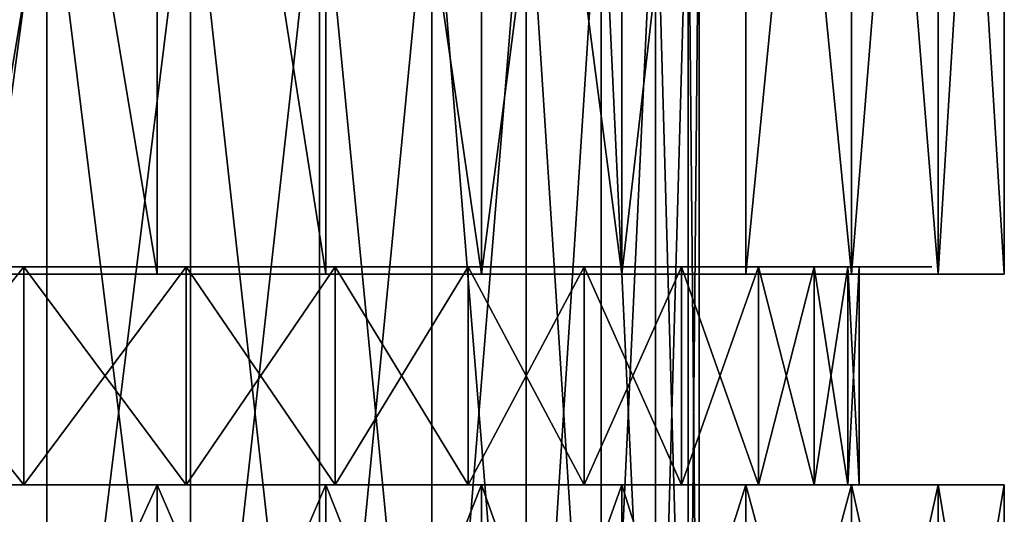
# Model space of a CAD drawing. Header units: millimetres. Extents: x -4.4 to 30.4, y -2 to 47.1.
# Tile 46 of 49: x 18.7 to 25.5, y 36.5 to 39.9. Entities that reach past the tile are written whole.
import ezdxf

# ---------------------------------------------------------------- set-up
doc = ezdxf.new("R2010")
doc.units = ezdxf.units.MM
doc.header["$LTSCALE"] = 52.148148
for name, color, linetype in [('123', 7, 'CONTINUOUS'), ('127', 7, 'CONTINUOUS'), ('132', 7, 'CONTINUOUS'), ('133', 7, 'CONTINUOUS'), ('20', 7, 'CONTINUOUS'), ('21', 7, 'CONTINUOUS'), ('22', 7, 'CONTINUOUS'), ('29', 7, 'CONTINUOUS'), ('3', 7, 'CONTINUOUS'), ('31', 7, 'CONTINUOUS'), ('32', 7, 'CONTINUOUS'), ('33', 7, 'CONTINUOUS')]:
    doc.layers.add(name, color=color, linetype=linetype)

msp = doc.modelspace()

# ---------------------------------------------------------------- linework, layer by layer
at = {"layer": '123', "color": 7, "linetype": 'Continuous'}
for points in [[(19.6677, 45.5957, -1.8427), (18.4294, 45.5957, -1.1907), (19.6676, 38.1957, -1.8427), (19.6677, 45.5957, -1.8427)], [(19.6676, 38.1957, -1.8427), (18.4294, 45.5957, -1.1907), (18.4295, 38.1957, -1.1907), (19.6676, 38.1957, -1.8427)], [(20.8287, 38.1957, -2.6242), (19.6677, 45.5957, -1.8427), (19.6676, 38.1957, -1.8427), (20.8287, 38.1957, -2.6242)], [(20.8288, 45.5957, -2.6243), (19.6677, 45.5957, -1.8427), (20.8287, 38.1957, -2.6242), (20.8288, 45.5957, -2.6243)], [(21.8991, 38.1957, -3.526), (20.8288, 45.5957, -2.6243), (20.8287, 38.1957, -2.6242), (21.8991, 38.1957, -3.526)], [(21.8992, 45.5957, -3.5261), (20.8288, 45.5957, -2.6243), (21.8991, 38.1957, -3.526), (21.8992, 45.5957, -3.5261)], [(22.8664, 38.1957, -4.5377), (21.8992, 45.5957, -3.5261), (21.8991, 38.1957, -3.526), (22.8664, 38.1957, -4.5377)], [(22.8663, 45.5957, -4.5376), (21.8992, 45.5957, -3.5261), (22.8664, 38.1957, -4.5377), (22.8663, 45.5957, -4.5376)], [(23.7192, 45.5957, -5.6475), (22.8663, 45.5957, -4.5376), (22.8664, 38.1957, -4.5377), (23.7192, 45.5957, -5.6475)], [(23.7192, 38.1957, -5.6475), (23.7192, 45.5957, -5.6475), (22.8664, 38.1957, -4.5377), (23.7192, 38.1957, -5.6475)], [(24.4478, 38.1957, -6.8424), (23.7192, 45.5957, -5.6475), (23.7192, 38.1957, -5.6475), (24.4478, 38.1957, -6.8424)], [(24.4477, 45.5957, -6.8423), (23.7192, 45.5957, -5.6475), (24.4478, 38.1957, -6.8424), (24.4477, 45.5957, -6.8423)], [(25.0437, 38.1957, -8.1087), (24.4477, 45.5957, -6.8423), (24.4478, 38.1957, -6.8424), (25.0437, 38.1957, -8.1087)], [(25.0437, 45.5957, -8.1088), (24.4477, 45.5957, -6.8423), (25.0437, 38.1957, -8.1087), (25.0437, 45.5957, -8.1088)], [(25.5, 38.1957, -9.4319), (25.0437, 45.5957, -8.1088), (25.0437, 38.1957, -8.1087), (25.5, 38.1957, -9.4319)], [(25.5, 45.5957, -9.4319), (25.0437, 45.5957, -8.1088), (25.5, 38.1957, -9.4319), (25.5, 45.5957, -9.4319)]]:
    msp.add_3dface(points, dxfattribs=at)
at = {"layer": '127', "color": 7, "linetype": 'Continuous'}
for points in [[(18.4294, 45.5957, -24.8145), (19.6677, 45.5957, -24.1624), (18.4295, 38.1957, -24.8145), (18.4294, 45.5957, -24.8145)], [(18.4295, 38.1957, -24.8145), (19.6677, 45.5957, -24.1624), (19.6676, 38.1957, -24.1624), (18.4295, 38.1957, -24.8145)], [(19.6676, 38.1957, -24.1624), (19.6677, 45.5957, -24.1624), (20.8287, 38.1957, -23.381), (19.6676, 38.1957, -24.1624)], [(19.6677, 45.5957, -24.1624), (20.8288, 45.5957, -23.3809), (20.8287, 38.1957, -23.381), (19.6677, 45.5957, -24.1624)], [(20.8287, 38.1957, -23.381), (20.8288, 45.5957, -23.3809), (21.8991, 38.1957, -22.4792), (20.8287, 38.1957, -23.381)], [(20.8288, 45.5957, -23.3809), (21.8992, 45.5957, -22.4791), (21.8991, 38.1957, -22.4792), (20.8288, 45.5957, -23.3809)], [(21.8991, 38.1957, -22.4792), (22.8663, 45.5957, -21.4676), (22.8664, 38.1957, -21.4675), (21.8991, 38.1957, -22.4792)], [(21.8992, 45.5957, -22.4791), (22.8663, 45.5957, -21.4676), (21.8991, 38.1957, -22.4792), (21.8992, 45.5957, -22.4791)], [(22.8663, 45.5957, -21.4676), (23.7192, 45.5957, -20.3577), (22.8664, 38.1957, -21.4675), (22.8663, 45.5957, -21.4676)], [(22.8664, 38.1957, -21.4675), (23.7192, 45.5957, -20.3577), (23.7192, 38.1957, -20.3577), (22.8664, 38.1957, -21.4675)], [(23.7192, 45.5957, -20.3577), (24.4477, 45.5957, -19.1629), (23.7192, 38.1957, -20.3577), (23.7192, 45.5957, -20.3577)], [(23.7192, 38.1957, -20.3577), (24.4477, 45.5957, -19.1629), (24.4478, 38.1957, -19.1628), (23.7192, 38.1957, -20.3577)], [(24.4477, 45.5957, -19.1629), (25.0437, 45.5957, -17.8964), (24.4478, 38.1957, -19.1628), (24.4477, 45.5957, -19.1629)], [(24.4478, 38.1957, -19.1628), (25.0437, 45.5957, -17.8964), (25.0437, 38.1957, -17.8965), (24.4478, 38.1957, -19.1628)], [(25.0437, 45.5957, -17.8964), (25.5, 45.5957, -16.5733), (25.0437, 38.1957, -17.8965), (25.0437, 45.5957, -17.8964)], [(25.0437, 38.1957, -17.8965), (25.5, 45.5957, -16.5733), (25.5, 38.1957, -16.5733), (25.0437, 38.1957, -17.8965)]]:
    msp.add_3dface(points, dxfattribs=at)
at = {"layer": '132', "color": 7, "linetype": 'Continuous'}
for points in [[(25.5, 45.5957, -9.4319), (25.5, 38.1957, -9.4319), (25.5, 45.5957, -16.5733), (25.5, 45.5957, -9.4319)], [(25.5, 45.5957, -16.5733), (25.5, 38.1957, -9.4319), (25.5, 38.1957, -16.5733), (25.5, 45.5957, -16.5733)]]:
    msp.add_3dface(points, dxfattribs=at)
at = {"layer": '133', "color": 7, "linetype": 'Continuous'}
for points in [[(18.4295, 38.1957, -24.8145), (19.6676, 38.1957, -24.1624), (15.6703, 38.1957, -24.7017), (18.4295, 38.1957, -24.8145)], [(15.6703, 38.1957, -24.7017), (19.6676, 38.1957, -24.1624), (16.9634, 38.1957, -24.3292), (15.6703, 38.1957, -24.7017)], [(16.9634, 38.1957, -24.3292), (19.6676, 38.1957, -24.1624), (18.2066, 38.1957, -23.8142), (16.9634, 38.1957, -24.3292)], [(18.2066, 38.1957, -2.1909), (19.6676, 38.1957, -1.8427), (16.9634, 38.1957, -1.676), (18.2066, 38.1957, -2.1909)], [(19.6676, 38.1957, -1.8427), (18.4295, 38.1957, -1.1907), (16.9634, 38.1957, -1.676), (19.6676, 38.1957, -1.8427)], [(19.6676, 38.1957, -24.1624), (20.8287, 38.1957, -23.381), (18.2066, 38.1957, -23.8142), (19.6676, 38.1957, -24.1624)], [(18.2066, 38.1957, -23.8142), (20.8287, 38.1957, -23.381), (19.3844, 38.1957, -23.1633), (18.2066, 38.1957, -23.8142)], [(19.3844, 38.1957, -2.8419), (20.8287, 38.1957, -2.6242), (18.2066, 38.1957, -2.1909), (19.3844, 38.1957, -2.8419)], [(20.8287, 38.1957, -2.6242), (19.6676, 38.1957, -1.8427), (18.2066, 38.1957, -2.1909), (20.8287, 38.1957, -2.6242)], [(20.8287, 38.1957, -23.381), (21.8991, 38.1957, -22.4792), (19.3844, 38.1957, -23.1633), (20.8287, 38.1957, -23.381)], [(19.3844, 38.1957, -23.1633), (21.8991, 38.1957, -22.4792), (20.4819, 38.1957, -22.3846), (19.3844, 38.1957, -23.1633)], [(21.8991, 38.1957, -3.526), (20.8287, 38.1957, -2.6242), (19.3844, 38.1957, -2.8419), (21.8991, 38.1957, -3.526)], [(20.4819, 38.1957, -3.6206), (21.8991, 38.1957, -3.526), (19.3844, 38.1957, -2.8419), (20.4819, 38.1957, -3.6206)], [(21.8991, 38.1957, -22.4792), (22.8664, 38.1957, -21.4675), (20.4819, 38.1957, -22.3846), (21.8991, 38.1957, -22.4792)], [(20.4819, 38.1957, -22.3846), (22.8664, 38.1957, -21.4675), (21.4852, 38.1957, -21.4879), (20.4819, 38.1957, -22.3846)], [(21.4852, 38.1957, -4.5173), (21.8991, 38.1957, -3.526), (20.4819, 38.1957, -3.6206), (21.4852, 38.1957, -4.5173)], [(22.382, 38.1957, -5.5207), (22.8664, 38.1957, -4.5377), (21.4852, 38.1957, -4.5173), (22.382, 38.1957, -5.5207)], [(22.8664, 38.1957, -4.5377), (21.8991, 38.1957, -3.526), (21.4852, 38.1957, -4.5173), (22.8664, 38.1957, -4.5377)], [(21.4852, 38.1957, -21.4879), (22.8664, 38.1957, -21.4675), (22.382, 38.1957, -20.4844), (21.4852, 38.1957, -21.4879)], [(23.1607, 38.1957, -6.6182), (23.7192, 38.1957, -5.6475), (22.382, 38.1957, -5.5207), (23.1607, 38.1957, -6.6182)], [(23.7192, 38.1957, -5.6475), (22.8664, 38.1957, -4.5377), (22.382, 38.1957, -5.5207), (23.7192, 38.1957, -5.6475)], [(22.8664, 38.1957, -21.4675), (23.7192, 38.1957, -20.3577), (22.382, 38.1957, -20.4844), (22.8664, 38.1957, -21.4675)], [(22.382, 38.1957, -20.4844), (23.7192, 38.1957, -20.3577), (23.1607, 38.1957, -19.3869), (22.382, 38.1957, -20.4844)], [(23.8116, 38.1957, -7.7959), (24.4478, 38.1957, -6.8424), (23.1607, 38.1957, -6.6182), (23.8116, 38.1957, -7.7959)], [(24.4478, 38.1957, -6.8424), (23.7192, 38.1957, -5.6475), (23.1607, 38.1957, -6.6182), (24.4478, 38.1957, -6.8424)], [(23.7192, 38.1957, -20.3577), (24.4478, 38.1957, -19.1628), (23.1607, 38.1957, -19.3869), (23.7192, 38.1957, -20.3577)], [(23.1607, 38.1957, -19.3869), (24.4478, 38.1957, -19.1628), (23.8116, 38.1957, -18.2092), (23.1607, 38.1957, -19.3869)], [(23.8116, 38.1957, -18.2092), (25.0437, 38.1957, -17.8965), (24.3266, 38.1957, -16.9659), (23.8116, 38.1957, -18.2092)], [(24.3266, 38.1957, -9.0393), (25.0437, 38.1957, -8.1087), (23.8116, 38.1957, -7.7959), (24.3266, 38.1957, -9.0393)], [(25.0437, 38.1957, -8.1087), (24.4478, 38.1957, -6.8424), (23.8116, 38.1957, -7.7959), (25.0437, 38.1957, -8.1087)], [(24.4478, 38.1957, -19.1628), (25.0437, 38.1957, -17.8965), (23.8116, 38.1957, -18.2092), (24.4478, 38.1957, -19.1628)], [(25.0437, 38.1957, -17.8965), (25.5, 38.1957, -16.5733), (24.3266, 38.1957, -16.9659), (25.0437, 38.1957, -17.8965)], [(24.3266, 38.1957, -16.9659), (25.5, 38.1957, -16.5733), (24.6991, 38.1957, -15.6728), (24.3266, 38.1957, -16.9659)], [(24.6991, 38.1957, -10.3324), (25.5, 38.1957, -9.4319), (24.3266, 38.1957, -9.0393), (24.6991, 38.1957, -10.3324)], [(25.5, 38.1957, -9.4319), (25.0437, 38.1957, -8.1087), (24.3266, 38.1957, -9.0393), (25.5, 38.1957, -9.4319)], [(24.6991, 38.1957, -15.6728), (25.5, 38.1957, -16.5733), (24.9245, 38.1957, -14.3462), (24.6991, 38.1957, -15.6728)], [(24.9245, 38.1957, -11.659), (25.5, 38.1957, -9.4319), (24.6991, 38.1957, -10.3324), (24.9245, 38.1957, -11.659)], [(25.5, 38.1957, -9.4319), (25, 38.1957, -13.0026), (24.9245, 38.1957, -14.3462), (25.5, 38.1957, -9.4319)], [(25, 38.1957, -13.0026), (25.5, 38.1957, -9.4319), (24.9245, 38.1957, -11.659), (25, 38.1957, -13.0026)], [(25.5, 38.1957, -16.5733), (25.5, 38.1957, -9.4319), (24.9245, 38.1957, -14.3462), (25.5, 38.1957, -16.5733)]]:
    msp.add_3dface(points, dxfattribs=at)
at = {"layer": '20', "color": 18, "linetype": 'Continuous', "true_color": 0x000000}
for points in [[(18.9079, 33.2457, -4.4436), (17.8331, 33.2457, -3.7938), (18.9079, 41.2457, -4.4436), (18.9079, 33.2457, -4.4436)], [(18.9079, 41.2457, -4.4436), (17.8331, 33.2457, -3.7938), (17.8331, 41.2457, -3.7938), (18.9079, 41.2457, -4.4436)], [(19.8965, 41.2457, -5.2181), (18.9079, 33.2457, -4.4436), (18.9079, 41.2457, -4.4436), (19.8965, 41.2457, -5.2181)], [(19.8965, 33.2457, -5.2181), (18.9079, 33.2457, -4.4436), (19.8965, 41.2457, -5.2181), (19.8965, 33.2457, -5.2181)], [(20.7845, 41.2457, -6.1061), (19.8965, 33.2457, -5.2181), (19.8965, 41.2457, -5.2181), (20.7845, 41.2457, -6.1061)], [(20.7845, 33.2457, -6.1061), (19.8965, 33.2457, -5.2181), (20.7845, 41.2457, -6.1061), (20.7845, 33.2457, -6.1061)], [(21.559, 41.2457, -7.0947), (20.7845, 33.2457, -6.1061), (20.7845, 41.2457, -6.1061), (21.559, 41.2457, -7.0947)], [(21.5591, 33.2457, -7.0948), (20.7845, 33.2457, -6.1061), (21.559, 41.2457, -7.0947), (21.5591, 33.2457, -7.0948)], [(22.2087, 41.2457, -8.1695), (21.5591, 33.2457, -7.0948), (21.559, 41.2457, -7.0947), (22.2087, 41.2457, -8.1695)], [(22.2087, 33.2457, -8.1694), (21.5591, 33.2457, -7.0948), (22.2087, 41.2457, -8.1695), (22.2087, 33.2457, -8.1694)], [(22.7242, 33.2457, -9.3147), (22.2087, 33.2457, -8.1694), (22.7242, 41.2457, -9.3147), (22.7242, 33.2457, -9.3147)], [(22.7242, 41.2457, -9.3147), (22.2087, 33.2457, -8.1694), (22.2087, 41.2457, -8.1695), (22.7242, 41.2457, -9.3147)], [(23.0978, 33.2457, -10.5138), (22.7242, 33.2457, -9.3147), (23.0978, 41.2457, -10.5137), (23.0978, 33.2457, -10.5138)], [(23.0978, 41.2457, -10.5137), (22.7242, 33.2457, -9.3147), (22.7242, 41.2457, -9.3147), (23.0978, 41.2457, -10.5137)], [(23.3242, 33.2457, -11.749), (23.0978, 33.2457, -10.5138), (23.3242, 41.2457, -11.749), (23.3242, 33.2457, -11.749)], [(23.3242, 41.2457, -11.749), (23.0978, 33.2457, -10.5138), (23.0978, 41.2457, -10.5137), (23.3242, 41.2457, -11.749)], [(23.4, 33.2457, -13.0026), (23.3242, 33.2457, -11.749), (23.4, 41.2457, -13.0026), (23.4, 33.2457, -13.0026)], [(23.4, 41.2457, -13.0026), (23.3242, 33.2457, -11.749), (23.3242, 41.2457, -11.749), (23.4, 41.2457, -13.0026)]]:
    msp.add_3dface(points, dxfattribs=at)
at = {"layer": '21', "color": 18, "linetype": 'Continuous', "true_color": 0x000000}
for points in [[(17.8331, 33.2457, -22.2114), (18.9079, 33.2457, -21.5616), (17.8331, 41.2457, -22.2113), (17.8331, 33.2457, -22.2114)], [(17.8331, 41.2457, -22.2113), (18.9079, 33.2457, -21.5616), (18.9079, 41.2457, -21.5616), (17.8331, 41.2457, -22.2113)], [(18.9079, 33.2457, -21.5616), (19.8965, 33.2457, -20.7871), (18.9079, 41.2457, -21.5616), (18.9079, 33.2457, -21.5616)], [(18.9079, 41.2457, -21.5616), (19.8965, 33.2457, -20.7871), (19.8965, 41.2457, -20.7871), (18.9079, 41.2457, -21.5616)], [(19.8965, 33.2457, -20.7871), (20.7845, 33.2457, -19.8991), (19.8965, 41.2457, -20.7871), (19.8965, 33.2457, -20.7871)], [(19.8965, 41.2457, -20.7871), (20.7845, 33.2457, -19.8991), (20.7845, 41.2457, -19.8991), (19.8965, 41.2457, -20.7871)], [(20.7845, 33.2457, -19.8991), (21.5591, 33.2457, -18.9104), (20.7845, 41.2457, -19.8991), (20.7845, 33.2457, -19.8991)], [(20.7845, 41.2457, -19.8991), (21.5591, 33.2457, -18.9104), (21.559, 41.2457, -18.9105), (20.7845, 41.2457, -19.8991)], [(21.559, 41.2457, -18.9105), (22.2087, 33.2457, -17.8357), (22.2087, 41.2457, -17.8357), (21.559, 41.2457, -18.9105)], [(21.5591, 33.2457, -18.9104), (22.2087, 33.2457, -17.8357), (21.559, 41.2457, -18.9105), (21.5591, 33.2457, -18.9104)], [(22.2087, 41.2457, -17.8357), (22.7242, 33.2457, -16.6905), (22.7242, 41.2457, -16.6905), (22.2087, 41.2457, -17.8357)], [(22.2087, 33.2457, -17.8357), (22.7242, 33.2457, -16.6905), (22.2087, 41.2457, -17.8357), (22.2087, 33.2457, -17.8357)], [(22.7242, 41.2457, -16.6905), (23.0978, 33.2457, -15.4914), (23.0978, 41.2457, -15.4915), (22.7242, 41.2457, -16.6905)], [(22.7242, 33.2457, -16.6905), (23.0978, 33.2457, -15.4914), (22.7242, 41.2457, -16.6905), (22.7242, 33.2457, -16.6905)], [(23.0978, 41.2457, -15.4915), (23.3242, 33.2457, -14.2562), (23.3242, 41.2457, -14.2562), (23.0978, 41.2457, -15.4915)], [(23.0978, 33.2457, -15.4914), (23.3242, 33.2457, -14.2562), (23.0978, 41.2457, -15.4915), (23.0978, 33.2457, -15.4914)], [(23.4, 33.2457, -13.0026), (23.4, 41.2457, -13.0026), (23.3242, 41.2457, -14.2562), (23.4, 33.2457, -13.0026)], [(23.3242, 33.2457, -14.2562), (23.4, 33.2457, -13.0026), (23.3242, 41.2457, -14.2562), (23.3242, 33.2457, -14.2562)]]:
    msp.add_3dface(points, dxfattribs=at)
at = {"layer": '22', "color": 18, "linetype": 'Continuous', "true_color": 0x000000}
for points in [[(13.6687, 36.7457, -1.5221), (19.6678, 36.7457, -1.8428), (14.9969, 36.7457, -1.6773), (13.6687, 36.7457, -1.5221)], [(19.6678, 36.7457, -1.8428), (13.6687, 36.7457, -1.5221), (13.6689, 36.7457, -1.5194), (19.6678, 36.7457, -1.8428)], [(19.6678, 36.7457, -1.8428), (13.6689, 36.7457, -1.5194), (18.4294, 36.7457, -1.1906), (19.6678, 36.7457, -1.8428)], [(14.9969, 36.7457, -1.6773), (19.6678, 36.7457, -1.8428), (16.2982, 36.7457, -1.9857), (14.9969, 36.7457, -1.6773)], [(19.6678, 36.7457, -24.1624), (18.4294, 36.7457, -24.8145), (14.9969, 36.7457, -24.3279), (19.6678, 36.7457, -24.1624)], [(16.2982, 36.7457, -24.0195), (19.6678, 36.7457, -24.1624), (14.9969, 36.7457, -24.3279), (16.2982, 36.7457, -24.0195)], [(16.2982, 36.7457, -1.9857), (20.8288, 36.7457, -2.6242), (17.555, 36.7457, -2.4431), (16.2982, 36.7457, -1.9857)], [(19.6678, 36.7457, -1.8428), (20.8288, 36.7457, -2.6242), (16.2982, 36.7457, -1.9857), (19.6678, 36.7457, -1.8428)], [(17.555, 36.7457, -23.562), (19.6678, 36.7457, -24.1624), (16.2982, 36.7457, -24.0195), (17.555, 36.7457, -23.562)], [(17.555, 36.7457, -2.4431), (20.8288, 36.7457, -2.6242), (18.75, 36.7457, -3.0433), (17.555, 36.7457, -2.4431)], [(20.8288, 36.7457, -23.3809), (19.6678, 36.7457, -24.1624), (17.555, 36.7457, -23.562), (20.8288, 36.7457, -23.3809)], [(18.75, 36.7457, -22.9619), (20.8288, 36.7457, -23.3809), (17.555, 36.7457, -23.562), (18.75, 36.7457, -22.9619)], [(20.8288, 36.7457, -2.6242), (21.8992, 36.7457, -3.5261), (18.75, 36.7457, -3.0433), (20.8288, 36.7457, -2.6242)], [(18.75, 36.7457, -3.0433), (21.8992, 36.7457, -3.5261), (19.8673, 36.7457, -3.7782), (18.75, 36.7457, -3.0433)], [(19.8673, 36.7457, -22.227), (21.8992, 36.7457, -22.4791), (18.75, 36.7457, -22.9619), (19.8673, 36.7457, -22.227)], [(21.8992, 36.7457, -22.4791), (20.8288, 36.7457, -23.3809), (18.75, 36.7457, -22.9619), (21.8992, 36.7457, -22.4791)], [(21.8992, 36.7457, -3.5261), (22.8664, 36.7457, -4.5377), (19.8673, 36.7457, -3.7782), (21.8992, 36.7457, -3.5261)], [(22.8664, 36.7457, -21.4675), (21.8992, 36.7457, -22.4791), (19.8673, 36.7457, -22.227), (22.8664, 36.7457, -21.4675)], [(20.8918, 36.7457, -21.3674), (22.8664, 36.7457, -21.4675), (19.8673, 36.7457, -22.227), (20.8918, 36.7457, -21.3674)], [(19.8673, 36.7457, -3.7782), (22.8664, 36.7457, -4.5377), (20.8918, 36.7457, -4.6378), (19.8673, 36.7457, -3.7782)], [(22.8664, 36.7457, -4.5377), (23.7192, 36.7457, -5.6474), (20.8918, 36.7457, -4.6378), (22.8664, 36.7457, -4.5377)], [(21.8095, 36.7457, -20.3947), (22.8664, 36.7457, -21.4675), (20.8918, 36.7457, -21.3674), (21.8095, 36.7457, -20.3947)], [(20.8918, 36.7457, -4.6378), (23.7192, 36.7457, -5.6474), (21.8095, 36.7457, -5.6105), (20.8918, 36.7457, -4.6378)], [(23.7192, 36.7457, -20.3578), (22.8664, 36.7457, -21.4675), (21.8095, 36.7457, -20.3947), (23.7192, 36.7457, -20.3578)], [(22.6081, 36.7457, -19.3219), (23.7192, 36.7457, -20.3578), (21.8095, 36.7457, -20.3947), (22.6081, 36.7457, -19.3219)], [(21.8095, 36.7457, -5.6105), (23.7192, 36.7457, -5.6474), (22.6081, 36.7457, -6.6833), (21.8095, 36.7457, -5.6105)], [(24.4478, 36.7457, -19.1627), (23.7192, 36.7457, -20.3578), (22.6081, 36.7457, -19.3219), (24.4478, 36.7457, -19.1627)], [(23.2768, 36.7457, -18.1638), (24.4478, 36.7457, -19.1627), (22.6081, 36.7457, -19.3219), (23.2768, 36.7457, -18.1638)], [(22.6081, 36.7457, -6.6833), (24.4478, 36.7457, -6.8424), (23.2768, 36.7457, -7.8414), (22.6081, 36.7457, -6.6833)], [(23.7192, 36.7457, -5.6474), (24.4478, 36.7457, -6.8424), (22.6081, 36.7457, -6.6833), (23.7192, 36.7457, -5.6474)], [(25.0437, 36.7457, -17.8964), (24.4478, 36.7457, -19.1627), (23.2768, 36.7457, -18.1638), (25.0437, 36.7457, -17.8964)], [(23.8064, 36.7457, -16.9359), (25.0437, 36.7457, -17.8964), (23.2768, 36.7457, -18.1638), (23.8064, 36.7457, -16.9359)], [(23.2768, 36.7457, -7.8414), (25.0437, 36.7457, -8.1087), (23.8064, 36.7457, -9.0693), (23.2768, 36.7457, -7.8414)], [(24.4478, 36.7457, -6.8424), (25.0437, 36.7457, -8.1087), (23.2768, 36.7457, -7.8414), (24.4478, 36.7457, -6.8424)], [(25.5, 36.7457, -16.5733), (25.0437, 36.7457, -17.8964), (23.8064, 36.7457, -16.9359), (25.5, 36.7457, -16.5733)], [(24.19, 36.7457, -15.6546), (25.5, 36.7457, -16.5733), (23.8064, 36.7457, -16.9359), (24.19, 36.7457, -15.6546)], [(23.8064, 36.7457, -9.0693), (25.5, 36.7457, -9.4319), (24.19, 36.7457, -10.3506), (23.8064, 36.7457, -9.0693)], [(25.0437, 36.7457, -8.1087), (25.5, 36.7457, -9.4319), (23.8064, 36.7457, -9.0693), (25.0437, 36.7457, -8.1087)], [(25.5, 36.7457, -9.4319), (25.5, 36.7457, -16.5733), (24.19, 36.7457, -10.3506), (25.5, 36.7457, -9.4319)], [(24.19, 36.7457, -10.3506), (25.5, 36.7457, -16.5733), (24.4222, 36.7457, -11.6675), (24.19, 36.7457, -10.3506)], [(24.4222, 36.7457, -14.3377), (25.5, 36.7457, -16.5733), (24.19, 36.7457, -15.6546), (24.4222, 36.7457, -14.3377)], [(24.4222, 36.7457, -11.6675), (25.5, 36.7457, -16.5733), (24.5, 36.7457, -13.0026), (24.4222, 36.7457, -11.6675)], [(24.5, 36.7457, -13.0026), (25.5, 36.7457, -16.5733), (24.4222, 36.7457, -14.3377), (24.5, 36.7457, -13.0026)]]:
    msp.add_3dface(points, dxfattribs=at)
at = {"layer": '29', "color": 18, "linetype": 'Continuous', "true_color": 0x000000}
for points in [[(25.5, 34.0457, -16.5733), (25.5, 36.7457, -16.5733), (25.5, 34.0457, -9.4319), (25.5, 34.0457, -16.5733)], [(25.5, 34.0457, -9.4319), (25.5, 36.7457, -16.5733), (25.5, 36.7457, -9.4319), (25.5, 34.0457, -9.4319)]]:
    msp.add_3dface(points, dxfattribs=at)
at = {"layer": '3', "color": 18, "linetype": 'Continuous', "true_color": 0x000000}
for points in [[(18.4294, 34.0457, -24.8145), (19.6678, 36.7457, -24.1624), (19.6678, 34.0457, -24.1624), (18.4294, 34.0457, -24.8145)], [(18.4294, 36.7457, -24.8145), (19.6678, 36.7457, -24.1624), (18.4294, 34.0457, -24.8145), (18.4294, 36.7457, -24.8145)], [(18.4294, 36.7457, -1.1906), (19.6678, 34.0457, -1.8428), (19.6678, 36.7457, -1.8428), (18.4294, 36.7457, -1.1906)], [(18.4294, 34.0457, -1.1906), (19.6678, 34.0457, -1.8428), (18.4294, 36.7457, -1.1906), (18.4294, 34.0457, -1.1906)], [(19.6678, 34.0457, -24.1624), (20.8288, 36.7457, -23.3809), (20.8288, 34.0457, -23.3809), (19.6678, 34.0457, -24.1624)], [(19.6678, 36.7457, -24.1624), (20.8288, 36.7457, -23.3809), (19.6678, 34.0457, -24.1624), (19.6678, 36.7457, -24.1624)], [(19.6678, 36.7457, -1.8428), (20.8288, 34.0457, -2.6242), (20.8288, 36.7457, -2.6242), (19.6678, 36.7457, -1.8428)], [(19.6678, 34.0457, -1.8428), (20.8288, 34.0457, -2.6242), (19.6678, 36.7457, -1.8428), (19.6678, 34.0457, -1.8428)], [(20.8288, 34.0457, -23.3809), (21.8992, 36.7457, -22.4791), (21.8992, 34.0457, -22.4791), (20.8288, 34.0457, -23.3809)], [(20.8288, 36.7457, -23.3809), (21.8992, 36.7457, -22.4791), (20.8288, 34.0457, -23.3809), (20.8288, 36.7457, -23.3809)], [(20.8288, 36.7457, -2.6242), (21.8992, 34.0457, -3.5261), (21.8992, 36.7457, -3.5261), (20.8288, 36.7457, -2.6242)], [(20.8288, 34.0457, -2.6242), (21.8992, 34.0457, -3.5261), (20.8288, 36.7457, -2.6242), (20.8288, 34.0457, -2.6242)], [(21.8992, 34.0457, -22.4791), (22.8664, 36.7457, -21.4675), (22.8664, 34.0457, -21.4675), (21.8992, 34.0457, -22.4791)], [(21.8992, 36.7457, -22.4791), (22.8664, 36.7457, -21.4675), (21.8992, 34.0457, -22.4791), (21.8992, 36.7457, -22.4791)], [(21.8992, 36.7457, -3.5261), (22.8664, 34.0457, -4.5377), (22.8664, 36.7457, -4.5377), (21.8992, 36.7457, -3.5261)], [(21.8992, 34.0457, -3.5261), (22.8664, 34.0457, -4.5377), (21.8992, 36.7457, -3.5261), (21.8992, 34.0457, -3.5261)], [(22.8664, 34.0457, -21.4675), (23.7192, 36.7457, -20.3578), (23.7192, 34.0457, -20.3578), (22.8664, 34.0457, -21.4675)], [(22.8664, 36.7457, -21.4675), (23.7192, 36.7457, -20.3578), (22.8664, 34.0457, -21.4675), (22.8664, 36.7457, -21.4675)], [(22.8664, 34.0457, -4.5377), (23.7192, 34.0457, -5.6474), (22.8664, 36.7457, -4.5377), (22.8664, 34.0457, -4.5377)], [(22.8664, 36.7457, -4.5377), (23.7192, 34.0457, -5.6474), (23.7192, 36.7457, -5.6474), (22.8664, 36.7457, -4.5377)], [(23.7192, 34.0457, -20.3578), (24.4478, 36.7457, -19.1627), (24.4478, 34.0457, -19.1627), (23.7192, 34.0457, -20.3578)], [(23.7192, 36.7457, -20.3578), (24.4478, 36.7457, -19.1627), (23.7192, 34.0457, -20.3578), (23.7192, 36.7457, -20.3578)], [(23.7192, 34.0457, -5.6474), (24.4478, 34.0457, -6.8424), (23.7192, 36.7457, -5.6474), (23.7192, 34.0457, -5.6474)], [(23.7192, 36.7457, -5.6474), (24.4478, 34.0457, -6.8424), (24.4478, 36.7457, -6.8424), (23.7192, 36.7457, -5.6474)], [(24.4478, 34.0457, -19.1627), (25.0437, 36.7457, -17.8964), (25.0437, 34.0457, -17.8964), (24.4478, 34.0457, -19.1627)], [(24.4478, 36.7457, -19.1627), (25.0437, 36.7457, -17.8964), (24.4478, 34.0457, -19.1627), (24.4478, 36.7457, -19.1627)], [(24.4478, 34.0457, -6.8424), (25.0437, 34.0457, -8.1087), (24.4478, 36.7457, -6.8424), (24.4478, 34.0457, -6.8424)], [(24.4478, 36.7457, -6.8424), (25.0437, 34.0457, -8.1087), (25.0437, 36.7457, -8.1087), (24.4478, 36.7457, -6.8424)], [(25.0437, 34.0457, -8.1087), (25.5, 34.0457, -9.4319), (25.0437, 36.7457, -8.1087), (25.0437, 34.0457, -8.1087)], [(25.5, 36.7457, -16.5733), (25.5, 34.0457, -16.5733), (25.0437, 34.0457, -17.8964), (25.5, 36.7457, -16.5733)], [(25.0437, 36.7457, -17.8964), (25.5, 36.7457, -16.5733), (25.0437, 34.0457, -17.8964), (25.0437, 36.7457, -17.8964)], [(25.0437, 36.7457, -8.1087), (25.5, 34.0457, -9.4319), (25.5, 36.7457, -9.4319), (25.0437, 36.7457, -8.1087)]]:
    msp.add_3dface(points, dxfattribs=at)
at = {"layer": '31', "color": 18, "linetype": 'Continuous', "true_color": 0x000000}
for points in [[(18.75, 36.7457, -22.9619), (17.555, 36.7457, -23.562), (18.75, 38.2457, -22.9619), (18.75, 36.7457, -22.9619)], [(18.75, 38.2457, -22.9619), (17.555, 36.7457, -23.562), (17.555, 38.2457, -23.562), (18.75, 38.2457, -22.9619)], [(19.8673, 36.7457, -22.227), (18.75, 36.7457, -22.9619), (19.8673, 38.2457, -22.227), (19.8673, 36.7457, -22.227)], [(19.8673, 38.2457, -22.227), (18.75, 36.7457, -22.9619), (18.75, 38.2457, -22.9619), (19.8673, 38.2457, -22.227)], [(20.8918, 36.7457, -21.3674), (19.8673, 36.7457, -22.227), (20.8918, 38.2457, -21.3674), (20.8918, 36.7457, -21.3674)], [(20.8918, 38.2457, -21.3674), (19.8673, 36.7457, -22.227), (19.8673, 38.2457, -22.227), (20.8918, 38.2457, -21.3674)], [(21.8095, 38.2457, -20.3947), (20.8918, 36.7457, -21.3674), (20.8918, 38.2457, -21.3674), (21.8095, 38.2457, -20.3947)], [(21.8095, 36.7457, -20.3947), (20.8918, 36.7457, -21.3674), (21.8095, 38.2457, -20.3947), (21.8095, 36.7457, -20.3947)], [(22.6081, 38.2457, -19.3219), (21.8095, 36.7457, -20.3947), (21.8095, 38.2457, -20.3947), (22.6081, 38.2457, -19.3219)], [(22.6081, 36.7457, -19.3219), (21.8095, 36.7457, -20.3947), (22.6081, 38.2457, -19.3219), (22.6081, 36.7457, -19.3219)], [(23.2768, 36.7457, -18.1638), (22.6081, 36.7457, -19.3219), (23.2768, 38.2457, -18.1638), (23.2768, 36.7457, -18.1638)], [(23.2768, 38.2457, -18.1638), (22.6081, 36.7457, -19.3219), (22.6081, 38.2457, -19.3219), (23.2768, 38.2457, -18.1638)], [(23.8064, 36.7457, -16.9359), (23.2768, 36.7457, -18.1638), (23.8064, 38.2457, -16.9359), (23.8064, 36.7457, -16.9359)], [(23.8064, 38.2457, -16.9359), (23.2768, 36.7457, -18.1638), (23.2768, 38.2457, -18.1638), (23.8064, 38.2457, -16.9359)], [(24.19, 36.7457, -15.6546), (23.8064, 36.7457, -16.9359), (24.19, 38.2457, -15.6546), (24.19, 36.7457, -15.6546)], [(24.19, 38.2457, -15.6546), (23.8064, 36.7457, -16.9359), (23.8064, 38.2457, -16.9359), (24.19, 38.2457, -15.6546)], [(24.4222, 36.7457, -14.3377), (24.19, 36.7457, -15.6546), (24.4222, 38.2457, -14.3377), (24.4222, 36.7457, -14.3377)], [(24.4222, 38.2457, -14.3377), (24.19, 36.7457, -15.6546), (24.19, 38.2457, -15.6546), (24.4222, 38.2457, -14.3377)], [(24.5, 36.7457, -13.0026), (24.4222, 36.7457, -14.3377), (24.5, 38.2457, -13.0026), (24.5, 36.7457, -13.0026)], [(24.5, 38.2457, -13.0026), (24.4222, 36.7457, -14.3377), (24.4222, 38.2457, -14.3377), (24.5, 38.2457, -13.0026)]]:
    msp.add_3dface(points, dxfattribs=at)
at = {"layer": '32', "color": 18, "linetype": 'Continuous', "true_color": 0x000000}
for points in [[(17.555, 38.2457, -2.4431), (18.75, 38.2457, -3.0433), (19.3843, 38.2457, -2.8419), (17.555, 38.2457, -2.4431)], [(18.2066, 38.2457, -2.191), (17.555, 38.2457, -2.4431), (19.3843, 38.2457, -2.8419), (18.2066, 38.2457, -2.191)], [(18.75, 38.2457, -22.9619), (17.555, 38.2457, -23.562), (19.3843, 38.2457, -23.1633), (18.75, 38.2457, -22.9619)], [(19.3843, 38.2457, -23.1633), (17.555, 38.2457, -23.562), (18.2066, 38.2457, -23.8142), (19.3843, 38.2457, -23.1633)], [(18.75, 38.2457, -3.0433), (19.8673, 38.2457, -3.7782), (20.4819, 38.2457, -3.6206), (18.75, 38.2457, -3.0433)], [(19.3843, 38.2457, -2.8419), (18.75, 38.2457, -3.0433), (20.4819, 38.2457, -3.6206), (19.3843, 38.2457, -2.8419)], [(19.8673, 38.2457, -22.227), (18.75, 38.2457, -22.9619), (20.4819, 38.2457, -22.3845), (19.8673, 38.2457, -22.227)], [(20.4819, 38.2457, -22.3845), (18.75, 38.2457, -22.9619), (19.3843, 38.2457, -23.1633), (20.4819, 38.2457, -22.3845)], [(20.4819, 38.2457, -3.6206), (19.8673, 38.2457, -3.7782), (21.4853, 38.2457, -4.5173), (20.4819, 38.2457, -3.6206)], [(19.8673, 38.2457, -3.7782), (20.8918, 38.2457, -4.6378), (21.4853, 38.2457, -4.5173), (19.8673, 38.2457, -3.7782)], [(20.8918, 38.2457, -21.3674), (19.8673, 38.2457, -22.227), (21.4853, 38.2457, -21.4879), (20.8918, 38.2457, -21.3674)], [(21.4853, 38.2457, -21.4879), (19.8673, 38.2457, -22.227), (20.4819, 38.2457, -22.3845), (21.4853, 38.2457, -21.4879)], [(21.4853, 38.2457, -4.5173), (20.8918, 38.2457, -4.6378), (22.3819, 38.2457, -5.5207), (21.4853, 38.2457, -4.5173)], [(20.8918, 38.2457, -4.6378), (21.8095, 38.2457, -5.6105), (22.3819, 38.2457, -5.5207), (20.8918, 38.2457, -4.6378)], [(22.3819, 38.2457, -20.4845), (20.8918, 38.2457, -21.3674), (21.4853, 38.2457, -21.4879), (22.3819, 38.2457, -20.4845)], [(21.8095, 38.2457, -20.3947), (20.8918, 38.2457, -21.3674), (22.3819, 38.2457, -20.4845), (21.8095, 38.2457, -20.3947)], [(22.3819, 38.2457, -5.5207), (21.8095, 38.2457, -5.6105), (23.1607, 38.2457, -6.6183), (22.3819, 38.2457, -5.5207)], [(21.8095, 38.2457, -5.6105), (22.6081, 38.2457, -6.6833), (23.1607, 38.2457, -6.6183), (21.8095, 38.2457, -5.6105)], [(23.1607, 38.2457, -19.3869), (21.8095, 38.2457, -20.3947), (22.3819, 38.2457, -20.4845), (23.1607, 38.2457, -19.3869)], [(22.6081, 38.2457, -19.3219), (21.8095, 38.2457, -20.3947), (23.1607, 38.2457, -19.3869), (22.6081, 38.2457, -19.3219)], [(23.1607, 38.2457, -6.6183), (22.6081, 38.2457, -6.6833), (23.8116, 38.2457, -7.796), (23.1607, 38.2457, -6.6183)], [(22.6081, 38.2457, -6.6833), (23.2768, 38.2457, -7.8414), (23.8116, 38.2457, -7.796), (22.6081, 38.2457, -6.6833)], [(23.8116, 38.2457, -18.2092), (22.6081, 38.2457, -19.3219), (23.1607, 38.2457, -19.3869), (23.8116, 38.2457, -18.2092)], [(23.2768, 38.2457, -18.1638), (22.6081, 38.2457, -19.3219), (23.8116, 38.2457, -18.2092), (23.2768, 38.2457, -18.1638)], [(23.8116, 38.2457, -7.796), (23.2768, 38.2457, -7.8414), (24.3266, 38.2457, -9.0392), (23.8116, 38.2457, -7.796)], [(23.2768, 38.2457, -7.8414), (23.8064, 38.2457, -9.0693), (24.3266, 38.2457, -9.0392), (23.2768, 38.2457, -7.8414)], [(24.3266, 38.2457, -16.966), (23.2768, 38.2457, -18.1638), (23.8116, 38.2457, -18.2092), (24.3266, 38.2457, -16.966)], [(23.8064, 38.2457, -16.9359), (23.2768, 38.2457, -18.1638), (24.3266, 38.2457, -16.966), (23.8064, 38.2457, -16.9359)], [(24.3266, 38.2457, -9.0392), (23.8064, 38.2457, -9.0693), (24.6991, 38.2457, -10.3324), (24.3266, 38.2457, -9.0392)], [(23.8064, 38.2457, -9.0693), (24.19, 38.2457, -10.3506), (24.6991, 38.2457, -10.3324), (23.8064, 38.2457, -9.0693)], [(24.6991, 38.2457, -15.6728), (23.8064, 38.2457, -16.9359), (24.3266, 38.2457, -16.966), (24.6991, 38.2457, -15.6728)], [(24.19, 38.2457, -15.6546), (23.8064, 38.2457, -16.9359), (24.6991, 38.2457, -15.6728), (24.19, 38.2457, -15.6546)], [(24.6991, 38.2457, -10.3324), (24.19, 38.2457, -10.3506), (24.9245, 38.2457, -11.659), (24.6991, 38.2457, -10.3324)], [(24.19, 38.2457, -10.3506), (24.4222, 38.2457, -11.6675), (24.9245, 38.2457, -11.659), (24.19, 38.2457, -10.3506)], [(24.9245, 38.2457, -14.3462), (24.19, 38.2457, -15.6546), (24.6991, 38.2457, -15.6728), (24.9245, 38.2457, -14.3462)], [(24.4222, 38.2457, -14.3377), (24.19, 38.2457, -15.6546), (24.9245, 38.2457, -14.3462), (24.4222, 38.2457, -14.3377)], [(25, 38.2457, -13.0026), (24.4222, 38.2457, -14.3377), (24.9245, 38.2457, -14.3462), (25, 38.2457, -13.0026)], [(24.4222, 38.2457, -11.6675), (24.5, 38.2457, -13.0026), (24.9245, 38.2457, -11.659), (24.4222, 38.2457, -11.6675)], [(24.5, 38.2457, -13.0026), (24.4222, 38.2457, -14.3377), (25, 38.2457, -13.0026), (24.5, 38.2457, -13.0026)], [(24.5, 38.2457, -13.0026), (25, 38.2457, -13.0026), (24.9245, 38.2457, -11.659), (24.5, 38.2457, -13.0026)]]:
    msp.add_3dface(points, dxfattribs=at)
at = {"layer": '33', "color": 18, "linetype": 'Continuous', "true_color": 0x000000}
for points in [[(17.555, 36.7457, -2.4431), (18.75, 36.7457, -3.0433), (17.555, 38.2457, -2.4431), (17.555, 36.7457, -2.4431)], [(18.75, 36.7457, -3.0433), (18.75, 38.2457, -3.0433), (17.555, 38.2457, -2.4431), (18.75, 36.7457, -3.0433)], [(18.75, 36.7457, -3.0433), (19.8673, 36.7457, -3.7782), (18.75, 38.2457, -3.0433), (18.75, 36.7457, -3.0433)], [(19.8673, 36.7457, -3.7782), (19.8673, 38.2457, -3.7782), (18.75, 38.2457, -3.0433), (19.8673, 36.7457, -3.7782)], [(20.8918, 36.7457, -4.6378), (20.8918, 38.2457, -4.6378), (19.8673, 38.2457, -3.7782), (20.8918, 36.7457, -4.6378)], [(19.8673, 36.7457, -3.7782), (20.8918, 36.7457, -4.6378), (19.8673, 38.2457, -3.7782), (19.8673, 36.7457, -3.7782)], [(21.8095, 36.7457, -5.6105), (21.8095, 38.2457, -5.6105), (20.8918, 38.2457, -4.6378), (21.8095, 36.7457, -5.6105)], [(20.8918, 36.7457, -4.6378), (21.8095, 36.7457, -5.6105), (20.8918, 38.2457, -4.6378), (20.8918, 36.7457, -4.6378)], [(21.8095, 36.7457, -5.6105), (22.6081, 36.7457, -6.6833), (21.8095, 38.2457, -5.6105), (21.8095, 36.7457, -5.6105)], [(22.6081, 36.7457, -6.6833), (22.6081, 38.2457, -6.6833), (21.8095, 38.2457, -5.6105), (22.6081, 36.7457, -6.6833)], [(22.6081, 36.7457, -6.6833), (23.2768, 36.7457, -7.8414), (22.6081, 38.2457, -6.6833), (22.6081, 36.7457, -6.6833)], [(23.2768, 36.7457, -7.8414), (23.2768, 38.2457, -7.8414), (22.6081, 38.2457, -6.6833), (23.2768, 36.7457, -7.8414)], [(23.2768, 36.7457, -7.8414), (23.8064, 36.7457, -9.0693), (23.2768, 38.2457, -7.8414), (23.2768, 36.7457, -7.8414)], [(23.8064, 36.7457, -9.0693), (23.8064, 38.2457, -9.0693), (23.2768, 38.2457, -7.8414), (23.8064, 36.7457, -9.0693)], [(23.8064, 36.7457, -9.0693), (24.19, 36.7457, -10.3506), (23.8064, 38.2457, -9.0693), (23.8064, 36.7457, -9.0693)], [(24.19, 36.7457, -10.3506), (24.19, 38.2457, -10.3506), (23.8064, 38.2457, -9.0693), (24.19, 36.7457, -10.3506)], [(24.19, 36.7457, -10.3506), (24.4222, 36.7457, -11.6675), (24.19, 38.2457, -10.3506), (24.19, 36.7457, -10.3506)], [(24.4222, 36.7457, -11.6675), (24.4222, 38.2457, -11.6675), (24.19, 38.2457, -10.3506), (24.4222, 36.7457, -11.6675)], [(24.4222, 36.7457, -11.6675), (24.5, 36.7457, -13.0026), (24.4222, 38.2457, -11.6675), (24.4222, 36.7457, -11.6675)], [(24.5, 36.7457, -13.0026), (24.5, 38.2457, -13.0026), (24.4222, 38.2457, -11.6675), (24.5, 36.7457, -13.0026)]]:
    msp.add_3dface(points, dxfattribs=at)

doc.saveas('drawing.dxf')
